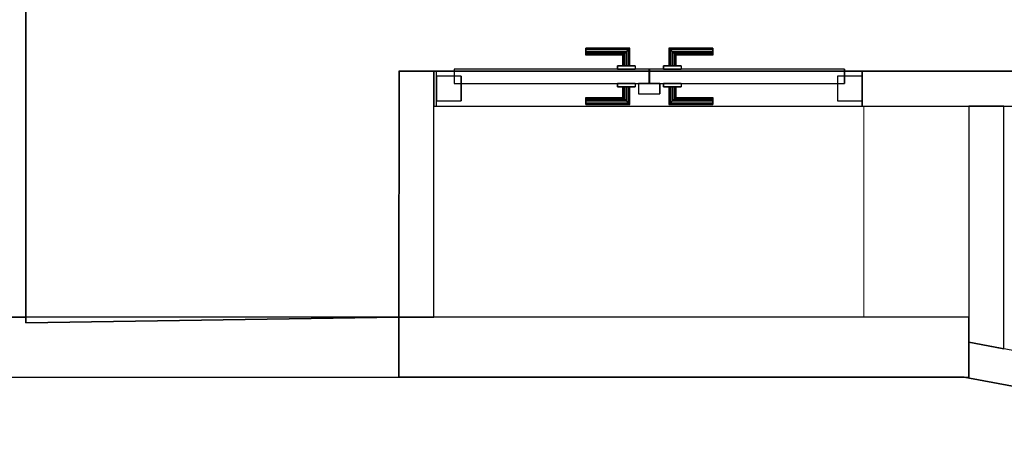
# Model space of a CAD drawing. Header units: metres. Extents: x 391.1 to 427.5, y 12.8 to 28.4.
# Tile 74 of 206: x 403.3 to 406.1, y 23.3 to 24.5. Entities that reach past the tile are written whole.
import ezdxf

# ---------------------------------------------------------------- set-up
doc = ezdxf.new("R2010")
doc.units = ezdxf.units.M
doc.layers.add('01_CARPINTERIA', color=5, linetype='Continuous', lineweight=25, true_color=0x0000ff)
doc.layers.add('01_SUELOS', color=7, linetype='Continuous', lineweight=25, true_color=0x007f00)
for name, color, linetype, lineweight in [('A-COLS-____-MCUT', 7, 'Continuous', 18), ('A-COLS-____-OTLN', 7, 'Continuous', 18), ('A-GENM-____-OTLN', 7, 'Continuous', 18), ('A-WALL-____-MCUT', 7, 'Continuous', 25), ('A-WALL-____-OTLN', 7, 'Continuous', 25)]:
    doc.layers.add(name, color=color, linetype=linetype, lineweight=lineweight)

# ---------------------------------------------------------------- blocks, each defined once
blk = doc.blocks.new('Family - Evans PA-152017-03_TEL_P0A')
at = {"layer": 'A-WALL-____-MCUT', "color": 253, "true_color": 0xaaaaaa}
for p, q in [((0.019, 0.1), (0, 0)), ((0.6897, 0.1), (0.019, 0.1)), ((0.6897, 0), (0.6897, 0.1)), ((0, 0), (0.6897, 0))]:
    blk.add_line(p, q, dxfattribs=at)
at = {"layer": 'A-WALL-____-OTLN', "color": 253, "true_color": 0xaaaaaa}
for p, q in [((0.019, 0.1), (0, 0)), ((0.6897, 0.1), (0.019, 0.1)), ((0.6897, 0), (0.6897, 0.1)), ((0, 0), (0.6897, 0))]:
    blk.add_line(p, q, dxfattribs=at)
at = {"layer": 'A-WALL-____-OTLN', "color": 253, "lineweight": 18, "true_color": 0xaaaaaa}
blk.add_line((0, 0), (0.6897, 0), dxfattribs=at)
blk = doc.blocks.new('Family - Pilar PA-152210-03_TEL_P0A')
at = {"layer": 'A-COLS-____-MCUT', "color": 253, "true_color": 0xaaaaaa}
for p, q in [((0.2976, 0.6), (0, 0.6)), ((0, 0.6), (0, 0)), ((0.2976, 0), (0.2976, 0.6)), ((0, 0), (0.2976, 0))]:
    blk.add_line(p, q, dxfattribs=at)
at = {"layer": 'A-COLS-____-OTLN', "color": 253, "true_color": 0xaaaaaa}
for p, q in [((0.2976, 0.6), (0, 0.6)), ((0, 0.6), (0, 0)), ((0.2976, 0), (0.2976, 0.6)), ((0, 0), (0.2976, 0))]:
    blk.add_line(p, q, dxfattribs=at)
blk = doc.blocks.new('Family - LONDR55-XX_ZZ-ARQ-CAA-M3D-Londres55-152318-03_TEL_P0A')
at = {"layer": '01_CARPINTERIA', "color": 161, "true_color": 0xaaaaff}
for p, q in [((0.4242, 0.1487), (0.4242, 0.15)), ((0.4242, 0.15), (0.4242, 0.1487)), ((0.5492, 0.15), (0.4242, 0.15)), ((0.4242, 0.145), (0.4242, 0.1487)), ((0.4242, 0.1487), (0.4242, 0.145)), ((0.5478, 0.1487), (0.4242, 0.1487)), ((0.5478, 0.1487), (0.4242, 0.1487)), ((0.4242, 0.14), (0.4242, 0.145)), ((0.4242, 0.145), (0.4242, 0.14)), ((0.5442, 0.145), (0.4242, 0.145)), ((0.5442, 0.145), (0.4242, 0.145)), ((0.4242, 0.135), (0.4242, 0.14)), ((0.4242, 0.14), (0.4242, 0.135)), ((0.4242, 0.14), (0.5392, 0.14)), ((0.5392, 0.14), (0.4242, 0.14)), ((0.5342, 0.135), (0.5392, 0.14)), ((0.5392, 0.14), (0.5342, 0.135)), ((0.5442, 0.145), (0.5392, 0.14)), ((0.5392, 0.14), (0.5442, 0.145)), ((0.5392, 0.14), (0.5392, 0.1)), ((0.5392, 0.1), (0.5392, 0.14)), ((0.5478, 0.1487), (0.5442, 0.145)), ((0.5442, 0.145), (0.5478, 0.1487)), ((0.5442, 0.1), (0.5442, 0.145)), ((0.5442, 0.1), (0.5442, 0.145)), ((0.5492, 0.15), (0.5478, 0.1487)), ((0.5478, 0.1487), (0.5492, 0.15)), ((0.5478, 0.1), (0.5478, 0.1487)), ((0.5478, 0.1), (0.5478, 0.1487)), ((0.5492, 0.1), (0.5492, 0.15)), ((0.6615, 0.1487), (0.6602, 0.15)), ((0.6602, 0.15), (0.6602, 0.1)), ((0.6602, 0.15), (0.6615, 0.1487)), ((0.7852, 0.15), (0.6602, 0.15)), ((0.6652, 0.145), (0.6615, 0.1487)), ((0.6615, 0.1487), (0.6615, 0.1)), ((0.6615, 0.1487), (0.6615, 0.1)), ((0.6615, 0.1487), (0.6652, 0.145)), ((0.7852, 0.1487), (0.6615, 0.1487)), ((0.7852, 0.1487), (0.6615, 0.1487)), ((0.6702, 0.14), (0.6652, 0.145)), ((0.6652, 0.145), (0.6652, 0.1)), ((0.6652, 0.145), (0.6652, 0.1)), ((0.6652, 0.145), (0.6702, 0.14)), ((0.7852, 0.145), (0.6652, 0.145)), ((0.7852, 0.145), (0.6652, 0.145)), ((0.6702, 0.1), (0.6702, 0.14)), ((0.6702, 0.14), (0.6702, 0.1)), ((0.6702, 0.14), (0.6752, 0.135)), ((0.6752, 0.135), (0.6702, 0.14)), ((0.6702, 0.14), (0.7852, 0.14)), ((0.7852, 0.14), (0.6702, 0.14)), ((0.7852, 0.1487), (0.7852, 0.15)), ((0.7852, 0.15), (0.7852, 0.1487)), ((0.7852, 0.145), (0.7852, 0.1487)), ((0.7852, 0.1487), (0.7852, 0.145)), ((0.7852, 0.145), (0.7852, 0.14)), ((0.7852, 0.14), (0.7852, 0.145)), ((0.7852, 0.14), (0.7852, 0.135)), ((0.7852, 0.135), (0.7852, 0.14)), ((0.4242, 0.135), (0.4242, 0.1313)), ((0.4242, 0.1313), (0.4242, 0.135)), ((0.5342, 0.135), (0.4242, 0.135)), ((0.5342, 0.135), (0.4242, 0.135)), ((0.4242, 0.1313), (0.4242, 0.13)), ((0.4242, 0.13), (0.4242, 0.1313)), ((0.5305, 0.1313), (0.4242, 0.1313)), ((0.5305, 0.1313), (0.4242, 0.1313)), ((0.5292, 0.13), (0.4242, 0.13)), ((0.5292, 0.13), (0.5305, 0.1313)), ((0.5305, 0.1313), (0.5292, 0.13)), ((0.5292, 0.1), (0.5292, 0.13)), ((0.5305, 0.1313), (0.5342, 0.135)), ((0.5342, 0.135), (0.5305, 0.1313)), ((0.5305, 0.1), (0.5305, 0.1313)), ((0.5305, 0.1), (0.5305, 0.1313)), ((0.5342, 0.1), (0.5342, 0.135)), ((0.5342, 0.1), (0.5342, 0.135)), ((0.6752, 0.135), (0.6752, 0.1)), ((0.6752, 0.135), (0.6788, 0.1313)), ((0.6788, 0.1313), (0.6752, 0.135)), ((0.6752, 0.135), (0.6752, 0.1)), ((0.7852, 0.135), (0.6752, 0.135)), ((0.7852, 0.135), (0.6752, 0.135)), ((0.6788, 0.1313), (0.6788, 0.1)), ((0.6788, 0.1313), (0.6802, 0.13)), ((0.6802, 0.13), (0.6788, 0.1313)), ((0.6788, 0.1313), (0.6788, 0.1)), ((0.7852, 0.1313), (0.6788, 0.1313)), ((0.7852, 0.1313), (0.6788, 0.1313)), ((0.6802, 0.13), (0.6802, 0.1)), ((0.7852, 0.13), (0.6802, 0.13)), ((0.7852, 0.135), (0.7852, 0.1313)), ((0.7852, 0.1313), (0.7852, 0.135)), ((0.7852, 0.1313), (0.7852, 0.13)), ((0.7852, 0.13), (0.7852, 0.1313)), ((0.6042, 0.09), (0.05, 0.09)), ((0.05, 0.09), (0.05, 0.05)), ((0.6042, 0.09), (0.05, 0.09)), ((0.05, 0.09), (0.05, 0.05)), ((0.5642, 0.1), (0.5142, 0.1)), ((0.5142, 0.1), (0.5642, 0.1)), ((0.5142, 0.1), (0.5142, 0.09)), ((0.5142, 0.09), (0.5142, 0.1)), ((0.5642, 0.09), (0.5142, 0.09)), ((0.5142, 0.09), (0.5642, 0.09)), ((0.5305, 0.1), (0.5292, 0.1)), ((0.5292, 0.1), (0.5305, 0.1)), ((0.5342, 0.1), (0.5305, 0.1)), ((0.5305, 0.1), (0.5342, 0.1)), ((0.5392, 0.1), (0.5342, 0.1)), ((0.5342, 0.1), (0.5392, 0.1)), ((0.5442, 0.1), (0.5392, 0.1)), ((0.5392, 0.1), (0.5442, 0.1)), ((0.5442, 0.1), (0.5478, 0.1)), ((0.5478, 0.1), (0.5442, 0.1)), ((0.5478, 0.1), (0.5492, 0.1)), ((0.5492, 0.1), (0.5478, 0.1)), ((0.5642, 0.1), (0.5642, 0.09)), ((0.5642, 0.1), (0.5642, 0.09)), ((0.6042, 0.05), (0.6042, 0.09)), ((0.6042, 0.09), (0.6042, 0.05)), ((1.1593, 0.09), (0.6052, 0.09)), ((0.6052, 0.09), (0.6052, 0.05)), ((1.1593, 0.09), (0.6052, 0.09)), ((0.6052, 0.09), (0.6052, 0.05)), ((0.6952, 0.1), (0.6452, 0.1)), ((0.6452, 0.1), (0.6952, 0.1)), ((0.6452, 0.1), (0.6452, 0.09)), ((0.6452, 0.09), (0.6452, 0.1)), ((0.6952, 0.09), (0.6452, 0.09)), ((0.6452, 0.09), (0.6952, 0.09)), ((0.6615, 0.1), (0.6602, 0.1)), ((0.6602, 0.1), (0.6615, 0.1)), ((0.6652, 0.1), (0.6615, 0.1)), ((0.6615, 0.1), (0.6652, 0.1)), ((0.6702, 0.1), (0.6652, 0.1)), ((0.6652, 0.1), (0.6702, 0.1)), ((0.6752, 0.1), (0.6702, 0.1)), ((0.6702, 0.1), (0.6752, 0.1)), ((0.6752, 0.1), (0.6788, 0.1)), ((0.6788, 0.1), (0.6752, 0.1)), ((0.6788, 0.1), (0.6802, 0.1)), ((0.6802, 0.1), (0.6788, 0.1)), ((0.6952, 0.1), (0.6952, 0.09)), ((0.6952, 0.1), (0.6952, 0.09)), ((1.1593, 0.05), (1.1593, 0.09)), ((1.1593, 0.09), (1.1593, 0.05)), ((0.07, 0.07), (0, 0.07)), ((0, 0.07), (0, 0)), ((0.07, 0.07), (0, 0.07)), ((0, 0.07), (0, 0)), ((0.07, 0), (0.07, 0.07)), ((0.07, 0.07), (0.07, 0)), ((1.2093, 0.07), (1.1393, 0.07)), ((1.1393, 0.07), (1.1393, 0)), ((1.2093, 0.07), (1.1393, 0.07)), ((1.1393, 0.07), (1.1393, 0)), ((1.2093, 0), (1.2093, 0.07)), ((1.2093, 0.07), (1.2093, 0)), ((0.05, 0.05), (0.6042, 0.05)), ((0.05, 0.05), (0.6042, 0.05)), ((0.5142, 0.05), (0.5642, 0.05)), ((0.5642, 0.05), (0.5142, 0.05)), ((0.5142, 0.05), (0.5142, 0.04)), ((0.5142, 0.04), (0.5142, 0.05)), ((0.5142, 0.04), (0.5642, 0.04)), ((0.5642, 0.04), (0.5142, 0.04)), ((0.5305, 0.04), (0.5292, 0.04)), ((0.5292, 0.04), (0.5305, 0.04)), ((0.5292, 0.01), (0.5292, 0.04)), ((0.5342, 0.04), (0.5305, 0.04)), ((0.5305, 0.04), (0.5342, 0.04)), ((0.5305, 0.0087), (0.5305, 0.04)), ((0.5305, 0.0087), (0.5305, 0.04)), ((0.5342, 0.04), (0.5392, 0.04)), ((0.5392, 0.04), (0.5342, 0.04)), ((0.5342, 0.005), (0.5342, 0.04)), ((0.5342, 0.005), (0.5342, 0.04)), ((0.5392, 0.04), (0.5442, 0.04)), ((0.5442, 0.04), (0.5392, 0.04)), ((0.5392, 0.04), (0.5392, 0)), ((0.5392, 0), (0.5392, 0.04)), ((0.5442, 0.04), (0.5478, 0.04)), ((0.5478, 0.04), (0.5442, 0.04)), ((0.5442, -0.005), (0.5442, 0.04)), ((0.5442, -0.005), (0.5442, 0.04)), ((0.5478, 0.04), (0.5492, 0.04)), ((0.5492, 0.04), (0.5478, 0.04)), ((0.5478, -0.0087), (0.5478, 0.04)), ((0.5478, -0.0087), (0.5478, 0.04)), ((0.5492, -0.01), (0.5492, 0.04)), ((0.5642, 0.05), (0.5642, 0.04)), ((0.5642, 0.05), (0.5642, 0.04)), ((0.6342, 0.05), (0.5742, 0.05)), ((0.5742, 0.05), (0.5742, 0.02)), ((0.6342, 0.05), (0.5742, 0.05)), ((0.5742, 0.05), (0.5742, 0.02)), ((0.6052, 0.05), (1.1593, 0.05)), ((0.6052, 0.05), (1.1593, 0.05)), ((0.6342, 0.02), (0.6342, 0.05)), ((0.6342, 0.05), (0.6342, 0.02)), ((0.6452, 0.05), (0.6952, 0.05)), ((0.6952, 0.05), (0.6452, 0.05)), ((0.6452, 0.05), (0.6452, 0.04)), ((0.6452, 0.04), (0.6452, 0.05)), ((0.6452, 0.04), (0.6952, 0.04)), ((0.6952, 0.04), (0.6452, 0.04)), ((0.6615, 0.04), (0.6602, 0.04)), ((0.6602, 0.04), (0.6615, 0.04)), ((0.6602, 0.04), (0.6602, -0.01)), ((0.6652, 0.04), (0.6615, 0.04)), ((0.6615, 0.04), (0.6652, 0.04)), ((0.6615, 0.04), (0.6615, -0.0087)), ((0.6615, 0.04), (0.6615, -0.0087)), ((0.6652, 0.04), (0.6702, 0.04)), ((0.6702, 0.04), (0.6652, 0.04)), ((0.6652, 0.04), (0.6652, -0.005)), ((0.6652, 0.04), (0.6652, -0.005)), ((0.6702, 0.04), (0.6752, 0.04)), ((0.6752, 0.04), (0.6702, 0.04)), ((0.6702, 0), (0.6702, 0.04)), ((0.6702, 0.04), (0.6702, 0)), ((0.6752, 0.04), (0.6788, 0.04)), ((0.6788, 0.04), (0.6752, 0.04)), ((0.6752, 0.04), (0.6752, 0.005)), ((0.6752, 0.04), (0.6752, 0.005)), ((0.6788, 0.04), (0.6802, 0.04)), ((0.6802, 0.04), (0.6788, 0.04)), ((0.6788, 0.04), (0.6788, 0.0087)), ((0.6788, 0.04), (0.6788, 0.0087)), ((0.6802, 0.04), (0.6802, 0.01)), ((0.6952, 0.05), (0.6952, 0.04)), ((0.6952, 0.05), (0.6952, 0.04)), ((0, 0), (0.07, 0)), ((0, 0), (0.07, 0)), ((0.4242, 0.0087), (0.4242, 0.01)), ((0.4242, 0.01), (0.4242, 0.0087)), ((0.4242, 0.01), (0.5292, 0.01)), ((0.4242, 0.005), (0.4242, 0.0087)), ((0.4242, 0.0087), (0.4242, 0.005)), ((0.4242, 0.0087), (0.5305, 0.0087)), ((0.4242, 0.0087), (0.5305, 0.0087)), ((0.4242, 0), (0.4242, 0.005)), ((0.4242, 0.005), (0.4242, 0)), ((0.4242, 0.005), (0.5342, 0.005)), ((0.4242, 0.005), (0.5342, 0.005)), ((0.4242, -0.005), (0.4242, 0)), ((0.4242, 0), (0.4242, -0.005)), ((0.5392, 0), (0.4242, 0)), ((0.4242, 0), (0.5392, 0)), ((0.5305, 0.0087), (0.5292, 0.01)), ((0.5292, 0.01), (0.5305, 0.0087)), ((0.5342, 0.005), (0.5305, 0.0087)), ((0.5305, 0.0087), (0.5342, 0.005)), ((0.5392, 0), (0.5342, 0.005)), ((0.5342, 0.005), (0.5392, 0)), ((0.5742, 0.02), (0.6342, 0.02)), ((0.5742, 0.02), (0.6342, 0.02)), ((0.6652, -0.005), (0.6702, 0)), ((0.6702, 0), (0.6652, -0.005)), ((0.6752, 0.005), (0.6702, 0)), ((0.6702, 0), (0.6752, 0.005)), ((0.7852, 0), (0.6702, 0)), ((0.6702, 0), (0.7852, 0)), ((0.6788, 0.0087), (0.6752, 0.005)), ((0.6752, 0.005), (0.6788, 0.0087)), ((0.6752, 0.005), (0.7852, 0.005)), ((0.6752, 0.005), (0.7852, 0.005)), ((0.6802, 0.01), (0.6788, 0.0087)), ((0.6788, 0.0087), (0.6802, 0.01)), ((0.6788, 0.0087), (0.7852, 0.0087)), ((0.6788, 0.0087), (0.7852, 0.0087)), ((0.6802, 0.01), (0.7852, 0.01)), ((0.7852, 0.0087), (0.7852, 0.01)), ((0.7852, 0.01), (0.7852, 0.0087)), ((0.7852, 0.005), (0.7852, 0.0087)), ((0.7852, 0.0087), (0.7852, 0.005)), ((0.7852, 0.005), (0.7852, 0)), ((0.7852, 0), (0.7852, 0.005)), ((0.7852, 0), (0.7852, -0.005)), ((0.7852, -0.005), (0.7852, 0)), ((1.1393, 0), (1.2093, 0)), ((1.1393, 0), (1.2093, 0)), ((0.4242, -0.005), (0.4242, -0.0087)), ((0.4242, -0.0087), (0.4242, -0.005)), ((0.4242, -0.005), (0.5442, -0.005)), ((0.4242, -0.005), (0.5442, -0.005)), ((0.4242, -0.0087), (0.4242, -0.01)), ((0.4242, -0.01), (0.4242, -0.0087)), ((0.4242, -0.0087), (0.5478, -0.0087)), ((0.4242, -0.0087), (0.5478, -0.0087)), ((0.4242, -0.01), (0.5492, -0.01)), ((0.5392, 0), (0.5442, -0.005)), ((0.5442, -0.005), (0.5392, 0)), ((0.5442, -0.005), (0.5478, -0.0087)), ((0.5478, -0.0087), (0.5442, -0.005)), ((0.5478, -0.0087), (0.5492, -0.01)), ((0.5492, -0.01), (0.5478, -0.0087)), ((0.6602, -0.01), (0.6615, -0.0087)), ((0.6615, -0.0087), (0.6602, -0.01)), ((0.6602, -0.01), (0.7852, -0.01)), ((0.6615, -0.0087), (0.6652, -0.005)), ((0.6652, -0.005), (0.6615, -0.0087)), ((0.6615, -0.0087), (0.7852, -0.0087)), ((0.6615, -0.0087), (0.7852, -0.0087)), ((0.6652, -0.005), (0.7852, -0.005)), ((0.6652, -0.005), (0.7852, -0.005)), ((0.7852, -0.005), (0.7852, -0.0087)), ((0.7852, -0.0087), (0.7852, -0.005)), ((0.7852, -0.0087), (0.7852, -0.01)), ((0.7852, -0.01), (0.7852, -0.0087))]:
    blk.add_line(p, q, dxfattribs=at)
blk = doc.blocks.new('Family - Porta PA-152319-03_TEL_P0A')
blk.add_blockref('Family - LONDR55-XX_ZZ-ARQ-CAA-M3D-Londres55-152318-03_TEL_P0A', (0, 0))
blk = doc.blocks.new('Family - LONDR55-XX_ZZ-ARQ-CAA-M3D-Londres55-152321-03_TEL_P0A')
at = {"layer": '01_SUELOS', "color": 9, "true_color": 0xaad4aa}
for p, q in [((0, 2.292), (0, 0)), ((0, 2.292), (0, 0)), ((0, 2.292), (0, 0)), ((0, 2.292), (0, 0)), ((1.059, 0.0159), (1.06, 0.7159)), ((1.059, 0.0159), (1.06, 0.7159)), ((1.06, 0.7159), (1.059, 0.0159)), ((1.06, 0.7159), (1.059, 0.0159)), ((1.06, 0.7159), (6.46, 0.7159)), ((1.06, 0.7159), (6.46, 0.7159)), ((6.46, 0.7159), (1.06, 0.7159)), ((6.46, 0.7159), (1.06, 0.7159)), ((0, 0), (1.059, 0.0159)), ((0, 0), (1.059, 0.0159)), ((0, 0), (1.059, 0.0159)), ((0, 0), (1.059, 0.0159))]:
    blk.add_line(p, q, dxfattribs=at)
blk = doc.blocks.new('Family - Evans PA-152341-03_TEL_P0A')
at = {"layer": 'A-WALL-____-MCUT', "color": 253, "true_color": 0xaaaaaa}
for p, q in [((0, 0.1), (0, 0)), ((0, 0), (0.96, 0))]:
    blk.add_line(p, q, dxfattribs=at)
at = {"layer": 'A-WALL-____-OTLN', "color": 253, "true_color": 0xaaaaaa}
for p, q in [((0, 0.1), (0, 0)), ((0, 0), (4.4287, 0))]:
    blk.add_line(p, q, dxfattribs=at)
at = {"layer": 'A-WALL-____-OTLN', "color": 253, "lineweight": 18, "true_color": 0xaaaaaa}
blk.add_line((0, 0), (4.4287, 0), dxfattribs=at)
blk = doc.blocks.new('Family - Evans PA-152366-03_TEL_P0A')
at = {"layer": 'A-WALL-____-MCUT', "color": 253, "true_color": 0xaaaaaa}
for p, q in [((2.7774, 0.17), (0, 0.17)), ((0, 0.17), (0, 0)), ((2.7774, 0), (2.7774, 0.17)), ((0, 0), (2.7774, 0))]:
    blk.add_line(p, q, dxfattribs=at)
at = {"layer": 'A-WALL-____-OTLN', "color": 253, "true_color": 0xaaaaaa}
for p, q in [((2.7774, 0.17), (0, 0.17)), ((0, 0.17), (0, 0)), ((2.7774, 0), (2.7774, 0.17)), ((0, 0), (2.7774, 0))]:
    blk.add_line(p, q, dxfattribs=at)
at = {"layer": 'A-WALL-____-OTLN', "color": 253, "lineweight": 18, "true_color": 0xaaaaaa}
blk.add_line((0, 0), (2.7774, 0), dxfattribs=at)
blk = doc.blocks.new('Family - Evans PA-152455-03_TEL_P0A')
at = {"layer": 'A-WALL-____-MCUT', "color": 253, "true_color": 0xaaaaaa}
for p, q in [((0.7, 0.1), (0, 0.1)), ((0, 0.1), (0, 0)), ((0.7, 0), (0.7, 0.1)), ((0, 0), (0.7, 0))]:
    blk.add_line(p, q, dxfattribs=at)
at = {"layer": 'A-WALL-____-OTLN', "color": 253, "true_color": 0xaaaaaa}
for p, q in [((0.7, 0.1), (0, 0.1)), ((0, 0.1), (0, 0)), ((0.7, 0), (0.7, 0.1)), ((0, 0), (0.7, 0))]:
    blk.add_line(p, q, dxfattribs=at)
at = {"layer": 'A-WALL-____-OTLN', "color": 253, "lineweight": 18, "true_color": 0xaaaaaa}
blk.add_line((0, 0), (0.7072, 0), dxfattribs=at)
blk = doc.blocks.new('Family - Evans PA-152483-03_TEL_P0A')
at = {"layer": 'A-WALL-____-MCUT', "color": 253, "true_color": 0xaaaaaa}
for p, q in [((-0.019, 0.1), (0, 0)), ((1.1449, 0.1), (-0.019, 0.1)), ((1.1639, 0), (1.1449, 0.1)), ((0, 0), (1.1639, 0))]:
    blk.add_line(p, q, dxfattribs=at)
at = {"layer": 'A-WALL-____-OTLN', "color": 253, "true_color": 0xaaaaaa}
for p, q in [((-0.019, 0.1), (0, 0)), ((1.1449, 0.1), (-0.019, 0.1)), ((1.1639, 0), (1.1449, 0.1)), ((0, 0), (1.1639, 0))]:
    blk.add_line(p, q, dxfattribs=at)
at = {"layer": 'A-WALL-____-OTLN', "color": 253, "lineweight": 18, "true_color": 0xaaaaaa}
blk.add_line((0, 0), (1.1639, 0), dxfattribs=at)
blk = doc.blocks.new('Family - Evans PA-152603-03_TEL_P0A')
at = {"layer": 'A-WALL-____-MCUT', "color": 253, "true_color": 0xaaaaaa}
for p, q in [((3.9845, 0.1), (3.5802, 0.1)), ((3.9845, 0), (3.9845, 0.1)), ((5.1939, 0.1), (5.1939, 0)), ((5.2009, 0.1), (5.1939, 0.1)), ((5.2009, 0), (5.2009, 0.1)), ((3.5802, 0), (3.9845, 0)), ((5.1939, 0), (5.2009, 0))]:
    blk.add_line(p, q, dxfattribs=at)
at = {"layer": 'A-WALL-____-OTLN', "color": 253, "true_color": 0xaaaaaa}
for p, q in [((5.2009, 0.1), (0, 0.1)), ((5.1939, 0.1), (3.9845, 0.1)), ((3.9845, 0.1), (3.9845, 0)), ((5.1939, 0.1), (5.1939, 0)), ((5.2009, 0), (5.2009, 0.1)), ((0, 0), (5.2009, 0)), ((3.9845, 0), (5.1939, 0))]:
    blk.add_line(p, q, dxfattribs=at)
at = {"layer": 'A-WALL-____-OTLN', "color": 253, "lineweight": 18, "true_color": 0xaaaaaa}
blk.add_line((0, 0), (5.2009, 0), dxfattribs=at)
blk = doc.blocks.new('Family - Vano de puerta PA-152605-03_TEL_P0A')
at = {"layer": 'A-GENM-____-OTLN', "color": 253, "true_color": 0xaaaaaa}
for p, q in [((404.5227, 24.3496), (404.5227, 24.2496)), ((405.7321, 24.3496), (404.5227, 24.3496)), ((404.5227, 24.3496), (404.5227, 24.2496)), ((404.5227, 24.3496), (405.7321, 24.3496)), ((405.7321, 24.2496), (405.7321, 24.3496)), ((405.7321, 24.3496), (405.7321, 24.2496)), ((404.5227, 24.2496), (405.7321, 24.2496)), ((405.7321, 24.2496), (404.5227, 24.2496))]:
    blk.add_line(p, q, dxfattribs=at)
blk = doc.blocks.new('Family - LONDR55-XX_ZZ-ARQ-CAA-M3D-Londres55-152611-03_TEL_P0A')
at = {"layer": '01_SUELOS', "color": 9, "true_color": 0xaad4aa}
for p, q in [((4.1797, 10.3931), (4.1797, 12.6851)), ((4.1797, 12.6851), (4.1797, 10.3931)), ((5.2387, 10.409), (4.1797, 10.3931)), ((4.1797, 10.3931), (5.2387, 10.409)), ((5.2385, 10.239), (5.2387, 10.409)), ((5.2387, 10.409), (5.2385, 10.239)), ((6.8447, 10.239), (5.2385, 10.239)), ((5.2385, 10.239), (6.8447, 10.239)), ((7.6947, 10.0774), (6.8447, 10.239)), ((6.8447, 10.239), (7.6947, 10.0774))]:
    blk.add_line(p, q, dxfattribs=at)
blk = doc.blocks.new('LONDR55-XX_ZZ-ARQ-CAA-M3D-Londres55_ifc-1-03_TEL_P0A')
at = {"layer": '01_CARPINTERIA', "color": 253, "lineweight": 18, "true_color": 0xaaaaaa}
blk.add_blockref('Family - Porta PA-152319-03_TEL_P0A', (404.5227, 24.2646), dxfattribs=at)
at = {"layer": '01_SUELOS', "color": 253, "lineweight": 18, "true_color": 0xaaaaaa}
for name, p in [('Family - LONDR55-XX_ZZ-ARQ-CAA-M3D-Londres55-152321-03_TEL_P0A', (403.3569, 23.6337)), ('Family - LONDR55-XX_ZZ-ARQ-CAA-M3D-Londres55-152611-03_TEL_P0A', (399.1772, 13.2406))]:
    blk.add_blockref(name, p, dxfattribs=at)
at = {"layer": 'A-COLS-____-OTLN', "color": 253, "lineweight": 18, "true_color": 0xaaaaaa}
blk.add_blockref('Family - Pilar PA-152210-03_TEL_P0A', (405.7369, 23.6496), dxfattribs=at)
at = {"layer": 'A-GENM-____-OTLN', "color": 253, "lineweight": 18, "true_color": 0xaaaaaa}
blk.add_blockref('Family - Vano de puerta PA-152605-03_TEL_P0A', (0, 0), dxfattribs=at)
at = {"layer": 'A-WALL-____-OTLN', "color": 253, "lineweight": 18, "true_color": 0xaaaaaa}
for name, p, rotation in [('Family - Evans PA-152341-03_TEL_P0A', (403.3571, 23.6496), 90), ('Family - Evans PA-152455-03_TEL_P0A', (404.4157, 24.3496), 270), ('Family - Evans PA-152603-03_TEL_P0A', (409.7166, 24.3496), 180), ('Family - Evans PA-152017-03_TEL_P0A', (406.1345, 23.5599), 90), ('Family - Evans PA-152483-03_TEL_P0A', (406.0345, 23.4771), 349.2446240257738)]:
    blk.add_blockref(name, p, dxfattribs=dict(at, rotation=rotation))
blk.add_blockref('Family - Evans PA-152366-03_TEL_P0A', (403.2571, 23.4796), dxfattribs=at)

msp = doc.modelspace()

# ---------------------------------------------------------------- block references
at = {"lineweight": 5}
msp.add_blockref('LONDR55-XX_ZZ-ARQ-CAA-M3D-Londres55_ifc-1-03_TEL_P0A', (0, 0), dxfattribs=at)

doc.saveas('drawing.dxf')
